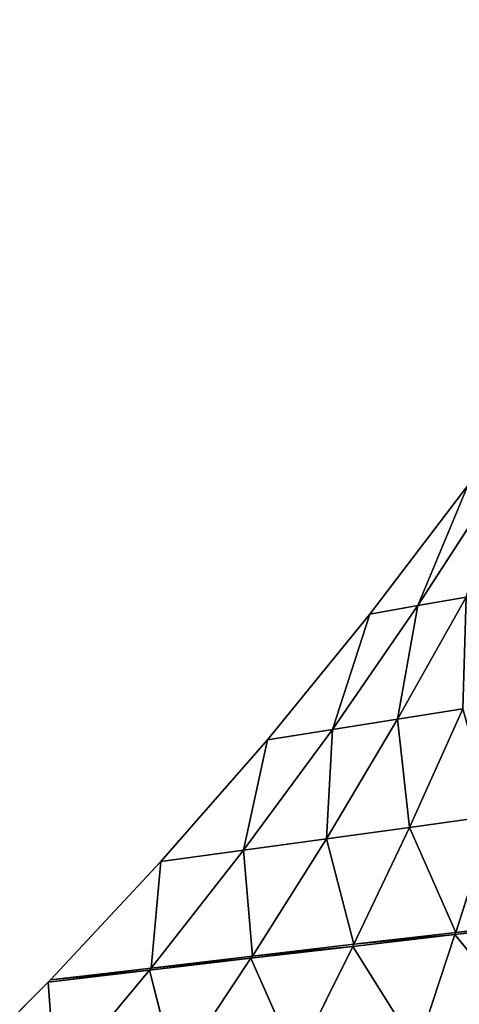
# Model space of a CAD drawing. Extents: x 0 to 706, y 79 to 431.
# Tile 218 of 256: x 294 to 332, y 298 to 383. Entities that reach past the tile are written whole.
import ezdxf

# ---------------------------------------------------------------- set-up
doc = ezdxf.new("R2010")
doc.units = 0
doc.header["$MEASUREMENT"] = 0
doc.layers.get('0').update_dxf_attribs({"color": 144, "linetype": 'CONTINUOUS'})
doc.layers.add('SOL', color=36, linetype='CONTINUOUS')
doc.layers.add('VOILE', color=134, linetype='CONTINUOUS')

# ---------------------------------------------------------------- blocks, each defined once
blk = doc.blocks.new('GROUPE_18')
at = {"color": 233}
for p, q in [((95.394, 206.173, 19.488), (102.444, 217.192, 21.277)), ((95.394, 206.173, 19.488), (99.711, 216.636, 21.15)), ((93.651, 196.306, 18.141), (99.54, 206.929, 19.748)), ((99.54, 206.929, 19.748), (95.394, 206.173, 19.488)), ((88.036, 195.396, 17.701), (95.394, 206.173, 19.488)), ((95.394, 206.173, 19.488), (91.256, 205.414, 19.177)), ((93.651, 196.306, 18.141), (95.394, 206.173, 19.488)), ((88.036, 195.396, 17.701), (91.256, 205.414, 19.177)), ((99.276, 197.211, 18.491), (93.651, 196.306, 18.141)), ((94.67, 186.926, 17.279), (99.276, 197.211, 18.491)), ((87.514, 185.908, 16.707), (93.651, 196.306, 18.141)), ((93.651, 196.306, 18.141), (88.036, 195.396, 17.701)), ((94.67, 186.926, 17.279), (93.651, 196.306, 18.141)), ((80.375, 184.883, 15.992), (88.036, 195.396, 17.701)), ((88.036, 195.396, 17.701), (82.438, 194.483, 17.171)), ((87.514, 185.908, 16.707), (88.036, 195.396, 17.701)), ((80.375, 184.883, 15.992), (82.438, 194.483, 17.171)), ((101.838, 187.935, 17.706), (94.67, 186.926, 17.279)), ((98.649, 177.841, 16.705), (101.838, 187.935, 17.706)), ((94.67, 186.926, 17.279), (87.514, 185.908, 16.707)), ((89.885, 176.781, 16.111), (94.67, 186.926, 17.279)), ((98.649, 177.841, 16.705), (94.67, 186.926, 17.279)), ((87.514, 185.908, 16.707), (80.375, 184.883, 15.992)), ((81.14, 175.709, 15.306), (87.514, 185.908, 16.707)), ((89.885, 176.781, 16.111), (87.514, 185.908, 16.707)), ((72.423, 174.627, 14.291), (80.375, 184.883, 15.992)), ((80.375, 184.883, 15.992), (73.264, 183.853, 15.134)), ((81.14, 175.709, 15.306), (80.375, 184.883, 15.992)), ((72.423, 174.627, 14.291), (73.264, 183.853, 15.134)), ((107.422, 178.887, 17.088), (98.649, 177.841, 16.705)), ((107.392, 178.704, 17.072), (98.589, 177.657, 16.687)), ((98.589, 177.657, 16.687), (89.794, 176.598, 16.09)), ((98.649, 177.841, 16.705), (89.885, 176.781, 16.111)), ((95.336, 167.73, 16.02), (98.589, 177.657, 16.687)), ((98.589, 177.657, 16.687), (98.649, 177.841, 16.705)), ((105.769, 168.737, 16.553), (98.589, 177.657, 16.687)), ((89.794, 176.598, 16.09), (81.019, 175.526, 15.28)), ((89.885, 176.781, 16.111), (81.14, 175.709, 15.306)), ((84.917, 166.706, 15.195), (89.794, 176.598, 16.09)), ((89.794, 176.598, 16.09), (89.885, 176.781, 16.111)), ((95.336, 167.73, 16.02), (89.794, 176.598, 16.09)), ((81.019, 175.526, 15.28), (72.272, 174.444, 14.259)), ((81.14, 175.709, 15.306), (72.423, 174.627, 14.291)), ((74.528, 165.666, 14.077), (81.019, 175.526, 15.28)), ((81.019, 175.526, 15.28), (81.14, 175.709, 15.306)), ((84.917, 166.706, 15.195), (81.019, 175.526, 15.28)), ((72.423, 174.627, 14.291), (63.746, 173.536, 13.067)), ((72.272, 174.444, 14.259), (72.423, 174.627, 14.291)), ((72.272, 174.444, 14.259), (63.566, 173.353, 13.029)), ((64.181, 164.612, 12.67), (72.272, 174.444, 14.259)), ((74.528, 165.666, 14.077), (72.272, 174.444, 14.259)), ((64.181, 164.612, 12.67), (63.566, 173.353, 13.029))]:
    blk.add_line(p, q, dxfattribs=at)
for p, q in [((102.444, 217.182, 21.089), (95.394, 206.162, 19.3)), ((91.256, 205.414, 19.177), (99.711, 216.636, 21.15)), ((99.711, 216.625, 20.963), (91.256, 205.403, 18.99)), ((95.394, 206.162, 19.3), (99.711, 216.625, 20.963)), ((99.54, 206.918, 19.561), (93.651, 196.295, 17.954)), ((99.54, 206.918, 19.561), (95.394, 206.162, 19.3)), ((95.394, 206.162, 19.3), (88.036, 195.385, 17.514)), ((95.394, 206.162, 19.3), (91.256, 205.403, 18.99)), ((93.651, 196.295, 17.954), (95.394, 206.162, 19.3)), ((82.438, 194.483, 17.171), (91.256, 205.414, 19.177)), ((91.256, 205.403, 18.99), (82.438, 194.472, 16.984)), ((88.036, 195.385, 17.514), (91.256, 205.403, 18.99)), ((91.256, 205.414, 19.177), (91.256, 205.403, 18.99)), ((99.276, 197.2, 18.303), (93.651, 196.295, 17.954)), ((99.276, 197.2, 18.303), (94.67, 186.915, 17.091)), ((93.651, 196.295, 17.954), (87.514, 185.897, 16.52)), ((93.651, 196.295, 17.954), (88.036, 195.385, 17.514)), ((94.67, 186.915, 17.091), (93.651, 196.295, 17.954)), ((88.036, 195.385, 17.514), (80.375, 184.872, 15.804)), ((88.036, 195.385, 17.514), (82.438, 194.472, 16.984)), ((87.514, 185.897, 16.52), (88.036, 195.385, 17.514)), ((82.438, 194.472, 16.984), (73.264, 183.842, 14.947)), ((73.264, 183.853, 15.134), (82.438, 194.483, 17.171)), ((80.375, 184.872, 15.804), (82.438, 194.472, 16.984)), ((82.438, 194.483, 17.171), (82.438, 194.472, 16.984)), ((101.838, 187.924, 17.519), (94.67, 186.915, 17.091)), ((101.838, 187.924, 17.519), (98.649, 177.83, 16.518)), ((94.67, 186.915, 17.091), (87.514, 185.897, 16.52)), ((94.67, 186.915, 17.091), (89.885, 176.77, 15.924)), ((98.649, 177.83, 16.518), (94.67, 186.915, 17.091)), ((87.514, 185.897, 16.52), (80.375, 184.872, 15.804)), ((87.514, 185.897, 16.52), (81.14, 175.698, 15.119)), ((89.885, 176.77, 15.924), (87.514, 185.897, 16.52)), ((80.375, 184.872, 15.804), (72.423, 174.616, 14.103)), ((80.375, 184.872, 15.804), (73.264, 183.842, 14.947)), ((81.14, 175.698, 15.119), (80.375, 184.872, 15.804)), ((63.746, 173.536, 13.067), (73.264, 183.853, 15.134)), ((73.264, 183.842, 14.947), (63.746, 173.525, 12.88)), ((72.423, 174.616, 14.103), (73.264, 183.842, 14.947)), ((73.264, 183.853, 15.134), (73.264, 183.842, 14.947)), ((107.422, 178.876, 16.901), (98.649, 177.83, 16.518)), ((98.589, 177.647, 16.5), (107.392, 178.693, 16.885)), ((89.794, 176.587, 15.903), (98.589, 177.647, 16.5)), ((98.649, 177.83, 16.518), (89.885, 176.77, 15.924)), ((95.336, 167.719, 15.833), (98.589, 177.647, 16.5)), ((98.589, 177.647, 16.5), (98.649, 177.83, 16.518)), ((98.589, 177.647, 16.5), (105.769, 168.726, 16.365)), ((81.019, 175.515, 15.093), (89.794, 176.587, 15.903)), ((89.885, 176.77, 15.924), (81.14, 175.698, 15.119)), ((84.917, 166.695, 15.007), (89.794, 176.587, 15.903)), ((89.794, 176.587, 15.903), (89.885, 176.77, 15.924)), ((95.336, 167.719, 15.833), (89.794, 176.587, 15.903)), ((81.019, 175.515, 15.093), (72.272, 174.433, 14.072)), ((81.14, 175.698, 15.119), (72.423, 174.616, 14.103)), ((74.528, 165.655, 13.89), (81.019, 175.515, 15.093)), ((81.019, 175.515, 15.093), (81.14, 175.698, 15.119)), ((84.917, 166.695, 15.007), (81.019, 175.515, 15.093)), ((72.423, 174.616, 14.103), (63.746, 173.525, 12.88)), ((72.272, 174.433, 14.072), (72.423, 174.616, 14.103)), ((72.272, 174.433, 14.072), (63.566, 173.342, 12.842)), ((64.181, 164.601, 12.482), (72.272, 174.433, 14.072)), ((74.528, 165.655, 13.89), (72.272, 174.433, 14.072)), ((53.894, 163.544, 10.974), (63.566, 173.353, 13.029)), ((63.566, 173.342, 12.842), (53.894, 163.533, 10.787)), ((63.566, 173.353, 13.029), (63.746, 173.536, 13.067)), ((63.746, 173.525, 12.88), (63.566, 173.342, 12.842)), ((63.566, 173.353, 13.029), (63.566, 173.342, 12.842)), ((64.181, 164.601, 12.482), (63.566, 173.342, 12.842)), ((63.746, 173.536, 13.067), (63.746, 173.525, 12.88))]:
    blk.add_line(p, q)
at = {"color": 22}
mesh = blk.add_polyface(dxfattribs=at)
corners = [(102.444, 217.192, 21.277), (99.711, 216.636, 21.15), (95.394, 206.173, 19.488)]
mesh.append_faces([[corners[k] for k in face] for face in [(0, 1, 2)]], dxfattribs={"color": 22})
mesh = blk.add_polyface(dxfattribs=at)
corners = [(102.444, 217.192, 21.277), (95.394, 206.173, 19.488), (99.54, 206.929, 19.748)]
mesh.append_faces([[corners[k] for k in face] for face in [(0, 1, 2)]], dxfattribs={"color": 22})
mesh = blk.add_polyface(dxfattribs=at)
corners = [(102.444, 217.182, 21.089), (99.54, 206.918, 19.561), (95.394, 206.162, 19.3)]
mesh.append_faces([[corners[k] for k in face] for face in [(0, 1, 2)]], dxfattribs={"color": 22})
mesh = blk.add_polyface(dxfattribs=at)
corners = [(102.444, 217.182, 21.089), (95.394, 206.162, 19.3), (99.711, 216.625, 20.963)]
mesh.append_faces([[corners[k] for k in face] for face in [(0, 1, 2)]], dxfattribs={"color": 22})
mesh = blk.add_polyface(dxfattribs=at)
corners = [(99.711, 216.636, 21.15), (91.256, 205.414, 19.177), (95.394, 206.173, 19.488)]
mesh.append_faces([[corners[k] for k in face] for face in [(0, 1, 2)]], dxfattribs={"color": 22})
mesh = blk.add_polyface(dxfattribs=at)
corners = [(91.256, 205.414, 19.177), (99.711, 216.625, 20.963), (91.256, 205.403, 18.99), (99.711, 216.636, 21.15)]
mesh.append_faces([[corners[k] for k in face] for face in [(0, 1, 2), (1, 0, 3)]], dxfattribs={"vtx0": -1, "color": 22})
mesh = blk.add_polyface(dxfattribs=at)
corners = [(99.711, 216.625, 20.963), (95.394, 206.162, 19.3), (91.256, 205.403, 18.99)]
mesh.append_faces([[corners[k] for k in face] for face in [(0, 1, 2)]], dxfattribs={"color": 22})
mesh = blk.add_polyface(dxfattribs=at)
corners = [(99.54, 206.929, 19.748), (95.394, 206.173, 19.488), (93.651, 196.306, 18.141)]
mesh.append_faces([[corners[k] for k in face] for face in [(0, 1, 2)]], dxfattribs={"color": 22})
mesh = blk.add_polyface(dxfattribs=at)
corners = [(99.54, 206.929, 19.748), (93.651, 196.306, 18.141), (99.276, 197.211, 18.491)]
mesh.append_faces([[corners[k] for k in face] for face in [(0, 1, 2)]], dxfattribs={"color": 22})
mesh = blk.add_polyface(dxfattribs=at)
corners = [(99.54, 206.918, 19.561), (99.276, 197.2, 18.303), (93.651, 196.295, 17.954)]
mesh.append_faces([[corners[k] for k in face] for face in [(0, 1, 2)]], dxfattribs={"color": 22})
mesh = blk.add_polyface(dxfattribs=at)
corners = [(99.54, 206.918, 19.561), (93.651, 196.295, 17.954), (95.394, 206.162, 19.3)]
mesh.append_faces([[corners[k] for k in face] for face in [(0, 1, 2)]], dxfattribs={"color": 22})
mesh = blk.add_polyface(dxfattribs=at)
corners = [(95.394, 206.173, 19.488), (88.036, 195.396, 17.701), (93.651, 196.306, 18.141)]
mesh.append_faces([[corners[k] for k in face] for face in [(0, 1, 2)]], dxfattribs={"color": 22})
mesh = blk.add_polyface(dxfattribs=at)
corners = [(95.394, 206.173, 19.488), (91.256, 205.414, 19.177), (88.036, 195.396, 17.701)]
mesh.append_faces([[corners[k] for k in face] for face in [(0, 1, 2)]], dxfattribs={"color": 22})
mesh = blk.add_polyface(dxfattribs=at)
corners = [(95.394, 206.162, 19.3), (93.651, 196.295, 17.954), (88.036, 195.385, 17.514)]
mesh.append_faces([[corners[k] for k in face] for face in [(0, 1, 2)]], dxfattribs={"color": 22})
mesh = blk.add_polyface(dxfattribs=at)
corners = [(95.394, 206.162, 19.3), (88.036, 195.385, 17.514), (91.256, 205.403, 18.99)]
mesh.append_faces([[corners[k] for k in face] for face in [(0, 1, 2)]], dxfattribs={"color": 22})
mesh = blk.add_polyface(dxfattribs=at)
corners = [(91.256, 205.414, 19.177), (82.438, 194.483, 17.171), (88.036, 195.396, 17.701)]
mesh.append_faces([[corners[k] for k in face] for face in [(0, 1, 2)]], dxfattribs={"color": 22})
mesh = blk.add_polyface(dxfattribs=at)
corners = [(82.438, 194.483, 17.171), (91.256, 205.403, 18.99), (82.438, 194.472, 16.984), (91.256, 205.414, 19.177)]
mesh.append_faces([[corners[k] for k in face] for face in [(0, 1, 2), (1, 0, 3)]], dxfattribs={"vtx0": -1, "color": 22})
mesh = blk.add_polyface(dxfattribs=at)
corners = [(91.256, 205.403, 18.99), (88.036, 195.385, 17.514), (82.438, 194.472, 16.984)]
mesh.append_faces([[corners[k] for k in face] for face in [(0, 1, 2)]], dxfattribs={"color": 22})
mesh = blk.add_polyface(dxfattribs=at)
corners = [(99.276, 197.211, 18.491), (93.651, 196.306, 18.141), (94.67, 186.926, 17.279)]
mesh.append_faces([[corners[k] for k in face] for face in [(0, 1, 2)]], dxfattribs={"color": 22})
mesh = blk.add_polyface(dxfattribs=at)
corners = [(99.276, 197.2, 18.303), (94.67, 186.915, 17.091), (93.651, 196.295, 17.954)]
mesh.append_faces([[corners[k] for k in face] for face in [(0, 1, 2)]], dxfattribs={"color": 22})
mesh = blk.add_polyface(dxfattribs=at)
corners = [(101.838, 187.935, 17.706), (99.276, 197.211, 18.491), (94.67, 186.926, 17.279)]
mesh.append_faces([[corners[k] for k in face] for face in [(0, 1, 2)]], dxfattribs={"color": 22})
mesh = blk.add_polyface(dxfattribs=at)
corners = [(101.838, 187.924, 17.519), (94.67, 186.915, 17.091), (99.276, 197.2, 18.303)]
mesh.append_faces([[corners[k] for k in face] for face in [(0, 1, 2)]], dxfattribs={"color": 22})
mesh = blk.add_polyface(dxfattribs=at)
corners = [(93.651, 196.306, 18.141), (88.036, 195.396, 17.701), (87.514, 185.908, 16.707)]
mesh.append_faces([[corners[k] for k in face] for face in [(0, 1, 2)]], dxfattribs={"color": 22})
mesh = blk.add_polyface(dxfattribs=at)
corners = [(94.67, 186.926, 17.279), (93.651, 196.306, 18.141), (87.514, 185.908, 16.707)]
mesh.append_faces([[corners[k] for k in face] for face in [(0, 1, 2)]], dxfattribs={"color": 22})
mesh = blk.add_polyface(dxfattribs=at)
corners = [(94.67, 186.915, 17.091), (87.514, 185.897, 16.52), (93.651, 196.295, 17.954)]
mesh.append_faces([[corners[k] for k in face] for face in [(0, 1, 2)]], dxfattribs={"color": 22})
mesh = blk.add_polyface(dxfattribs=at)
corners = [(93.651, 196.295, 17.954), (87.514, 185.897, 16.52), (88.036, 195.385, 17.514)]
mesh.append_faces([[corners[k] for k in face] for face in [(0, 1, 2)]], dxfattribs={"color": 22})
mesh = blk.add_polyface(dxfattribs=at)
corners = [(88.036, 195.385, 17.514), (87.514, 185.897, 16.52), (80.375, 184.872, 15.804)]
mesh.append_faces([[corners[k] for k in face] for face in [(0, 1, 2)]], dxfattribs={"color": 22})
mesh = blk.add_polyface(dxfattribs=at)
corners = [(88.036, 195.385, 17.514), (80.375, 184.872, 15.804), (82.438, 194.472, 16.984)]
mesh.append_faces([[corners[k] for k in face] for face in [(0, 1, 2)]], dxfattribs={"color": 22})
mesh = blk.add_polyface(dxfattribs=at)
corners = [(88.036, 195.396, 17.701), (80.375, 184.883, 15.992), (87.514, 185.908, 16.707)]
mesh.append_faces([[corners[k] for k in face] for face in [(0, 1, 2)]], dxfattribs={"color": 22})
mesh = blk.add_polyface(dxfattribs=at)
corners = [(88.036, 195.396, 17.701), (82.438, 194.483, 17.171), (80.375, 184.883, 15.992)]
mesh.append_faces([[corners[k] for k in face] for face in [(0, 1, 2)]], dxfattribs={"color": 22})
mesh = blk.add_polyface(dxfattribs=at)
corners = [(73.264, 183.853, 15.134), (82.438, 194.472, 16.984), (73.264, 183.842, 14.947), (82.438, 194.483, 17.171)]
mesh.append_faces([[corners[k] for k in face] for face in [(0, 1, 2), (1, 0, 3)]], dxfattribs={"vtx0": -1, "color": 22})
mesh = blk.add_polyface(dxfattribs=at)
corners = [(82.438, 194.472, 16.984), (80.375, 184.872, 15.804), (73.264, 183.842, 14.947)]
mesh.append_faces([[corners[k] for k in face] for face in [(0, 1, 2)]], dxfattribs={"color": 22})
mesh = blk.add_polyface(dxfattribs=at)
corners = [(82.438, 194.483, 17.171), (73.264, 183.853, 15.134), (80.375, 184.883, 15.992)]
mesh.append_faces([[corners[k] for k in face] for face in [(0, 1, 2)]], dxfattribs={"color": 22})
mesh = blk.add_polyface(dxfattribs=at)
corners = [(101.838, 187.935, 17.706), (94.67, 186.926, 17.279), (98.649, 177.841, 16.705)]
mesh.append_faces([[corners[k] for k in face] for face in [(0, 1, 2)]], dxfattribs={"color": 22})
mesh = blk.add_polyface(dxfattribs=at)
corners = [(101.838, 187.924, 17.519), (98.649, 177.83, 16.518), (94.67, 186.915, 17.091)]
mesh.append_faces([[corners[k] for k in face] for face in [(0, 1, 2)]], dxfattribs={"color": 22})
mesh = blk.add_polyface(dxfattribs=at)
corners = [(107.422, 178.887, 17.088), (101.838, 187.935, 17.706), (98.649, 177.841, 16.705)]
mesh.append_faces([[corners[k] for k in face] for face in [(0, 1, 2)]], dxfattribs={"color": 22})
mesh = blk.add_polyface(dxfattribs=at)
corners = [(107.422, 178.876, 16.901), (98.649, 177.83, 16.518), (101.838, 187.924, 17.519)]
mesh.append_faces([[corners[k] for k in face] for face in [(0, 1, 2)]], dxfattribs={"color": 22})
mesh = blk.add_polyface(dxfattribs=at)
corners = [(94.67, 186.926, 17.279), (87.514, 185.908, 16.707), (89.885, 176.781, 16.111)]
mesh.append_faces([[corners[k] for k in face] for face in [(0, 1, 2)]], dxfattribs={"color": 22})
mesh = blk.add_polyface(dxfattribs=at)
corners = [(94.67, 186.915, 17.091), (89.885, 176.77, 15.924), (87.514, 185.897, 16.52)]
mesh.append_faces([[corners[k] for k in face] for face in [(0, 1, 2)]], dxfattribs={"color": 22})
mesh = blk.add_polyface(dxfattribs=at)
corners = [(98.649, 177.841, 16.705), (94.67, 186.926, 17.279), (89.885, 176.781, 16.111)]
mesh.append_faces([[corners[k] for k in face] for face in [(0, 1, 2)]], dxfattribs={"color": 22})
mesh = blk.add_polyface(dxfattribs=at)
corners = [(98.649, 177.83, 16.518), (89.885, 176.77, 15.924), (94.67, 186.915, 17.091)]
mesh.append_faces([[corners[k] for k in face] for face in [(0, 1, 2)]], dxfattribs={"color": 22})
mesh = blk.add_polyface(dxfattribs=at)
corners = [(87.514, 185.897, 16.52), (81.14, 175.698, 15.119), (80.375, 184.872, 15.804)]
mesh.append_faces([[corners[k] for k in face] for face in [(0, 1, 2)]], dxfattribs={"color": 22})
mesh = blk.add_polyface(dxfattribs=at)
corners = [(87.514, 185.908, 16.707), (80.375, 184.883, 15.992), (81.14, 175.709, 15.306)]
mesh.append_faces([[corners[k] for k in face] for face in [(0, 1, 2)]], dxfattribs={"color": 22})
mesh = blk.add_polyface(dxfattribs=at)
corners = [(89.885, 176.781, 16.111), (87.514, 185.908, 16.707), (81.14, 175.709, 15.306)]
mesh.append_faces([[corners[k] for k in face] for face in [(0, 1, 2)]], dxfattribs={"color": 22})
mesh = blk.add_polyface(dxfattribs=at)
corners = [(89.885, 176.77, 15.924), (81.14, 175.698, 15.119), (87.514, 185.897, 16.52)]
mesh.append_faces([[corners[k] for k in face] for face in [(0, 1, 2)]], dxfattribs={"color": 22})
mesh = blk.add_polyface(dxfattribs=at)
corners = [(80.375, 184.883, 15.992), (73.264, 183.853, 15.134), (72.423, 174.627, 14.291)]
mesh.append_faces([[corners[k] for k in face] for face in [(0, 1, 2)]], dxfattribs={"color": 22})
mesh = blk.add_polyface(dxfattribs=at)
corners = [(81.14, 175.709, 15.306), (80.375, 184.883, 15.992), (72.423, 174.627, 14.291)]
mesh.append_faces([[corners[k] for k in face] for face in [(0, 1, 2)]], dxfattribs={"color": 22})
mesh = blk.add_polyface(dxfattribs=at)
corners = [(81.14, 175.698, 15.119), (72.423, 174.616, 14.103), (80.375, 184.872, 15.804)]
mesh.append_faces([[corners[k] for k in face] for face in [(0, 1, 2)]], dxfattribs={"color": 22})
mesh = blk.add_polyface(dxfattribs=at)
corners = [(80.375, 184.872, 15.804), (72.423, 174.616, 14.103), (73.264, 183.842, 14.947)]
mesh.append_faces([[corners[k] for k in face] for face in [(0, 1, 2)]], dxfattribs={"color": 22})
mesh = blk.add_polyface(dxfattribs=at)
corners = [(73.264, 183.853, 15.134), (63.746, 173.536, 13.067), (72.423, 174.627, 14.291)]
mesh.append_faces([[corners[k] for k in face] for face in [(0, 1, 2)]], dxfattribs={"color": 22})
mesh = blk.add_polyface(dxfattribs=at)
corners = [(63.746, 173.536, 13.067), (73.264, 183.842, 14.947), (63.746, 173.525, 12.88), (73.264, 183.853, 15.134)]
mesh.append_faces([[corners[k] for k in face] for face in [(0, 1, 2), (1, 0, 3)]], dxfattribs={"vtx0": -1, "color": 22})
mesh = blk.add_polyface(dxfattribs=at)
corners = [(73.264, 183.842, 14.947), (72.423, 174.616, 14.103), (63.746, 173.525, 12.88)]
mesh.append_faces([[corners[k] for k in face] for face in [(0, 1, 2)]], dxfattribs={"color": 22})
mesh = blk.add_polyface(dxfattribs=at)
corners = [(107.392, 178.704, 17.072), (98.649, 177.841, 16.705), (98.589, 177.657, 16.687), (107.422, 178.887, 17.088)]
mesh.append_faces([[corners[k] for k in face] for face in [(0, 1, 2), (1, 0, 3)]], dxfattribs={"vtx0": -1, "color": 22})
mesh = blk.add_polyface(dxfattribs=at)
corners = [(98.649, 177.83, 16.518), (107.392, 178.693, 16.885), (98.589, 177.647, 16.5), (107.422, 178.876, 16.901)]
mesh.append_faces([[corners[k] for k in face] for face in [(0, 1, 2), (1, 0, 3)]], dxfattribs={"vtx0": -1, "color": 22})
mesh = blk.add_polyface(dxfattribs=at)
corners = [(107.392, 178.704, 17.072), (98.589, 177.657, 16.687), (105.769, 168.737, 16.553)]
mesh.append_faces([[corners[k] for k in face] for face in [(0, 1, 2)]], dxfattribs={"color": 22})
mesh = blk.add_polyface(dxfattribs=at)
corners = [(107.392, 178.693, 16.885), (105.769, 168.726, 16.365), (98.589, 177.647, 16.5)]
mesh.append_faces([[corners[k] for k in face] for face in [(0, 1, 2)]], dxfattribs={"color": 22})
mesh = blk.add_polyface(dxfattribs=at)
corners = [(98.589, 177.657, 16.687), (89.885, 176.781, 16.111), (89.794, 176.598, 16.09), (98.649, 177.841, 16.705)]
mesh.append_faces([[corners[k] for k in face] for face in [(0, 1, 2), (1, 0, 3)]], dxfattribs={"vtx0": -1, "color": 22})
mesh = blk.add_polyface(dxfattribs=at)
corners = [(89.885, 176.77, 15.924), (98.589, 177.647, 16.5), (89.794, 176.587, 15.903), (98.649, 177.83, 16.518)]
mesh.append_faces([[corners[k] for k in face] for face in [(0, 1, 2), (1, 0, 3)]], dxfattribs={"vtx0": -1, "color": 22})
mesh = blk.add_polyface(dxfattribs=at)
corners = [(98.589, 177.657, 16.687), (89.794, 176.598, 16.09), (95.336, 167.73, 16.02)]
mesh.append_faces([[corners[k] for k in face] for face in [(0, 1, 2)]], dxfattribs={"color": 22})
mesh = blk.add_polyface(dxfattribs=at)
corners = [(98.589, 177.647, 16.5), (95.336, 167.719, 15.833), (89.794, 176.587, 15.903)]
mesh.append_faces([[corners[k] for k in face] for face in [(0, 1, 2)]], dxfattribs={"color": 22})
mesh = blk.add_polyface(dxfattribs=at)
corners = [(105.769, 168.737, 16.553), (98.589, 177.657, 16.687), (95.336, 167.73, 16.02)]
mesh.append_faces([[corners[k] for k in face] for face in [(0, 1, 2)]], dxfattribs={"color": 22})
mesh = blk.add_polyface(dxfattribs=at)
corners = [(105.769, 168.726, 16.365), (95.336, 167.719, 15.833), (98.589, 177.647, 16.5)]
mesh.append_faces([[corners[k] for k in face] for face in [(0, 1, 2)]], dxfattribs={"color": 22})
mesh = blk.add_polyface(dxfattribs=at)
corners = [(89.794, 176.598, 16.09), (81.14, 175.709, 15.306), (81.019, 175.526, 15.28), (89.885, 176.781, 16.111)]
mesh.append_faces([[corners[k] for k in face] for face in [(0, 1, 2), (1, 0, 3)]], dxfattribs={"vtx0": -1, "color": 22})
mesh = blk.add_polyface(dxfattribs=at)
corners = [(81.14, 175.698, 15.119), (89.794, 176.587, 15.903), (81.019, 175.515, 15.093), (89.885, 176.77, 15.924)]
mesh.append_faces([[corners[k] for k in face] for face in [(0, 1, 2), (1, 0, 3)]], dxfattribs={"vtx0": -1, "color": 22})
mesh = blk.add_polyface(dxfattribs=at)
corners = [(89.794, 176.598, 16.09), (81.019, 175.526, 15.28), (84.917, 166.706, 15.195)]
mesh.append_faces([[corners[k] for k in face] for face in [(0, 1, 2)]], dxfattribs={"color": 22})
mesh = blk.add_polyface(dxfattribs=at)
corners = [(89.794, 176.587, 15.903), (84.917, 166.695, 15.007), (81.019, 175.515, 15.093)]
mesh.append_faces([[corners[k] for k in face] for face in [(0, 1, 2)]], dxfattribs={"color": 22})
mesh = blk.add_polyface(dxfattribs=at)
corners = [(95.336, 167.73, 16.02), (89.794, 176.598, 16.09), (84.917, 166.706, 15.195)]
mesh.append_faces([[corners[k] for k in face] for face in [(0, 1, 2)]], dxfattribs={"color": 22})
mesh = blk.add_polyface(dxfattribs=at)
corners = [(95.336, 167.719, 15.833), (84.917, 166.695, 15.007), (89.794, 176.587, 15.903)]
mesh.append_faces([[corners[k] for k in face] for face in [(0, 1, 2)]], dxfattribs={"color": 22})
mesh = blk.add_polyface(dxfattribs=at)
corners = [(81.019, 175.526, 15.28), (72.423, 174.627, 14.291), (72.272, 174.444, 14.259), (81.14, 175.709, 15.306)]
mesh.append_faces([[corners[k] for k in face] for face in [(0, 1, 2), (1, 0, 3)]], dxfattribs={"vtx0": -1, "color": 22})
mesh = blk.add_polyface(dxfattribs=at)
corners = [(72.423, 174.616, 14.103), (81.019, 175.515, 15.093), (72.272, 174.433, 14.072), (81.14, 175.698, 15.119)]
mesh.append_faces([[corners[k] for k in face] for face in [(0, 1, 2), (1, 0, 3)]], dxfattribs={"vtx0": -1, "color": 22})
mesh = blk.add_polyface(dxfattribs=at)
corners = [(81.019, 175.526, 15.28), (72.272, 174.444, 14.259), (74.528, 165.666, 14.077)]
mesh.append_faces([[corners[k] for k in face] for face in [(0, 1, 2)]], dxfattribs={"color": 22})
mesh = blk.add_polyface(dxfattribs=at)
corners = [(81.019, 175.515, 15.093), (74.528, 165.655, 13.89), (72.272, 174.433, 14.072)]
mesh.append_faces([[corners[k] for k in face] for face in [(0, 1, 2)]], dxfattribs={"color": 22})
mesh = blk.add_polyface(dxfattribs=at)
corners = [(84.917, 166.706, 15.195), (81.019, 175.526, 15.28), (74.528, 165.666, 14.077)]
mesh.append_faces([[corners[k] for k in face] for face in [(0, 1, 2)]], dxfattribs={"color": 22})
mesh = blk.add_polyface(dxfattribs=at)
corners = [(84.917, 166.695, 15.007), (74.528, 165.655, 13.89), (81.019, 175.515, 15.093)]
mesh.append_faces([[corners[k] for k in face] for face in [(0, 1, 2)]], dxfattribs={"color": 22})
mesh = blk.add_polyface(dxfattribs=at)
corners = [(72.272, 174.444, 14.259), (63.746, 173.536, 13.067), (63.566, 173.353, 13.029), (72.423, 174.627, 14.291)]
mesh.append_faces([[corners[k] for k in face] for face in [(0, 1, 2), (1, 0, 3)]], dxfattribs={"vtx0": -1, "color": 22})
mesh = blk.add_polyface(dxfattribs=at)
corners = [(63.746, 173.525, 12.88), (72.272, 174.433, 14.072), (63.566, 173.342, 12.842), (72.423, 174.616, 14.103)]
mesh.append_faces([[corners[k] for k in face] for face in [(0, 1, 2), (1, 0, 3)]], dxfattribs={"vtx0": -1, "color": 22})
mesh = blk.add_polyface(dxfattribs=at)
corners = [(72.272, 174.444, 14.259), (63.566, 173.353, 13.029), (64.181, 164.612, 12.67)]
mesh.append_faces([[corners[k] for k in face] for face in [(0, 1, 2)]], dxfattribs={"color": 22})
mesh = blk.add_polyface(dxfattribs=at)
corners = [(72.272, 174.433, 14.072), (64.181, 164.601, 12.482), (63.566, 173.342, 12.842)]
mesh.append_faces([[corners[k] for k in face] for face in [(0, 1, 2)]], dxfattribs={"color": 22})
mesh = blk.add_polyface(dxfattribs=at)
corners = [(74.528, 165.666, 14.077), (72.272, 174.444, 14.259), (64.181, 164.612, 12.67)]
mesh.append_faces([[corners[k] for k in face] for face in [(0, 1, 2)]], dxfattribs={"color": 22})
mesh = blk.add_polyface(dxfattribs=at)
corners = [(74.528, 165.655, 13.89), (64.181, 164.601, 12.482), (72.272, 174.433, 14.072)]
mesh.append_faces([[corners[k] for k in face] for face in [(0, 1, 2)]], dxfattribs={"color": 22})
mesh = blk.add_polyface(dxfattribs=at)
corners = [(64.181, 164.612, 12.67), (63.566, 173.353, 13.029), (53.894, 163.544, 10.974)]
mesh.append_faces([[corners[k] for k in face] for face in [(0, 1, 2)]], dxfattribs={"color": 22})
mesh = blk.add_polyface(dxfattribs=at)
corners = [(53.894, 163.544, 10.974), (63.566, 173.342, 12.842), (53.894, 163.533, 10.787), (63.566, 173.353, 13.029)]
mesh.append_faces([[corners[k] for k in face] for face in [(0, 1, 2), (1, 0, 3)]], dxfattribs={"vtx0": -1, "color": 22})
mesh = blk.add_polyface(dxfattribs=at)
corners = [(64.181, 164.601, 12.482), (53.894, 163.533, 10.787), (63.566, 173.342, 12.842)]
mesh.append_faces([[corners[k] for k in face] for face in [(0, 1, 2)]], dxfattribs={"color": 22})
mesh = blk.add_polyface(dxfattribs=at)
corners = [(63.566, 173.353, 13.029), (63.746, 173.525, 12.88), (63.566, 173.342, 12.842), (63.746, 173.536, 13.067)]
mesh.append_faces([[corners[k] for k in face] for face in [(0, 1, 2), (1, 0, 3)]], dxfattribs={"vtx0": -1, "color": 22})
blk = doc.blocks.new('GROUP_35')
at = {"layer": 'VOILE', "extrusion": (-2.60656e-05, -0.058031, 0.998315), "rotation": 0.03072820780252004}
blk.add_blockref('GROUPE_18', (10.255, 13.234, -6.006), dxfattribs=at)
blk = doc.blocks.new('GROUPE_5')
at = {"color": 67}
mesh = blk.add_polyface(dxfattribs=at)
corners = [(568.9375, 0), (-137.125, 351.125), (-137.125, 0), (568.9375, 351.125)]
mesh.append_faces([[corners[k] for k in face] for face in [(0, 1, 2), (1, 0, 3)]], dxfattribs={"vtx0": -1, "color": 67})

msp = doc.modelspace()

# ---------------------------------------------------------------- block references
msp.add_blockref('GROUP_35', (222.755, 114.395, 147.879))
at = {"layer": 'SOL'}
msp.add_blockref('GROUPE_5', (137.125, 79.391, 50.35), dxfattribs=at)

doc.saveas('drawing.dxf')
